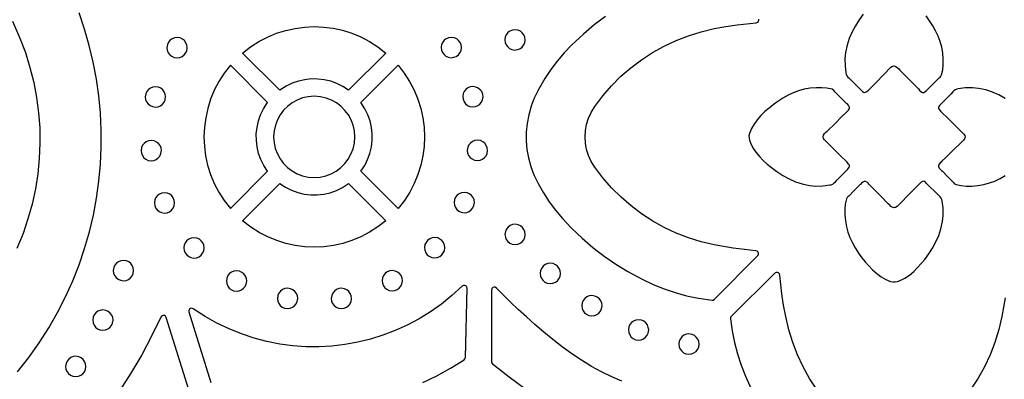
# Model space of a CAD drawing. Header units: millimetres. Extents: x -1176 to 822, y -1617 to -119.
# Tile 33 of 119: x -980 to -817, y -580 to -520. Entities that reach past the tile are written whole.
import ezdxf

# ---------------------------------------------------------------- set-up
doc = ezdxf.new("R2010")
doc.units = ezdxf.units.MM
doc.layers.add('pattern', color=5, linetype='Continuous', true_color=0x0000ff)

msp = doc.modelspace()

# ---------------------------------------------------------------- linework, layer by layer
at = {"layer": 'pattern'}
for points in [[(-980.73, -578.8), (-978.87, -576.44), (-977.14, -574.01), (-975.55, -571.52), (-974.09, -568.97), (-972.77, -566.38), (-971.58, -563.73), (-970.52, -561.05), (-969.6, -558.33), (-968.81, -555.58), (-968.15, -552.8), (-967.63, -550), (-967.24, -547.18), (-966.97, -544.35), (-966.85, -541.52), (-966.85, -538.69), (-966.98, -535.85), (-967.25, -533.03), (-967.64, -530.22), (-968.17, -527.43), (-968.82, -524.67), (-969.61, -521.93), (-970.53, -519.22)], [(-840.36, -519.47), (-841.03, -520.39), (-841.66, -521.36), (-842.22, -522.39), (-842.69, -523.47), (-843.06, -524.57), (-843.32, -525.79), (-843.41, -526.79), (-843.39, -528.04), (-843.24, -529.16), (-843.19, -529.41), (-843.09, -529.67), (-842.91, -529.88), (-842.72, -530.08), (-842.36, -530.41), (-840.88, -531.88), (-840.66, -532.1), (-840.47, -532.28), (-840.31, -532.4), (-840.15, -532.45), (-839.97, -532.42), (-839.77, -532.29), (-839.49, -532.04), (-838.25, -530.78), (-835.77, -528.27), (-835.52, -528.09), (-835.27, -528.04), (-834.95, -528.13), (-834.73, -528.28), (-834.54, -528.47), (-834.31, -528.72), (-833.07, -529.98), (-831.83, -531.23), (-831.21, -531.86), (-831.08, -532), (-830.95, -532.16), (-830.82, -532.29), (-830.55, -532.43), (-830.32, -532.43), (-830.09, -532.31), (-829.88, -532.13), (-829.69, -531.94), (-829.55, -531.79), (-828.66, -530.9), (-827.76, -530.01), (-827.62, -529.89), (-827.49, -529.76), (-827.36, -529.53), (-827.18, -528.69), (-827.1, -527.85), (-827.1, -526.91), (-827.18, -525.88), (-827.35, -524.91), (-827.61, -523.99), (-827.95, -523.1), (-828.35, -522.23), (-828.83, -521.39), (-829.48, -520.39), (-829.94, -519.75)], [(-981.56, -520.61), (-980.33, -523.41), (-979.43, -525.83), (-978.67, -528.28), (-978.05, -530.77), (-977.58, -533.28), (-977.25, -535.8), (-977.06, -538.34), (-977.03, -540.88), (-977.13, -543.42), (-977.38, -545.95), (-977.78, -548.46), (-978.31, -550.96), (-979, -553.43), (-979.82, -555.86), (-980.83, -558.33)], [(-883.14, -519.81), (-885.01, -521.22), (-886.81, -522.74), (-888.77, -524.59), (-890.01, -525.89), (-891.16, -527.24), (-892.22, -528.64), (-893.21, -530.1), (-894.35, -532.04), (-894.99, -533.37), (-895.51, -534.74), (-895.9, -536.14), (-896.16, -537.57), (-896.29, -539.01), (-896.3, -540.45), (-896.18, -541.89), (-895.93, -543.32), (-895.55, -544.72), (-895.04, -546.09), (-894.35, -547.54), (-893.45, -549.09), (-892.48, -550.57), (-891.43, -551.99), (-890.31, -553.35), (-888.77, -554.99), (-887.04, -556.63), (-885.24, -558.17), (-883.38, -559.6), (-881.45, -560.93), (-879.44, -562.16), (-877.08, -563.44), (-875.26, -564.3), (-873.43, -565.04), (-871.57, -565.67), (-869.68, -566.18), (-867.74, -566.59), (-865.45, -566.92), (-865.27, -566.91), (-865.06, -566.78), (-857.89, -559.53), (-857.77, -559.34), (-857.75, -559.14), (-857.81, -558.95), (-857.95, -558.8), (-858.19, -558.71), (-860.09, -558.52), (-861.98, -558.27), (-865.09, -557.73), (-867.25, -557.22), (-869.36, -556.57), (-871.42, -555.78), (-873.4, -554.84), (-875.32, -553.78), (-877.15, -552.59), (-878.91, -551.27), (-880.57, -549.84), (-882.13, -548.28), (-883.58, -546.62), (-884.94, -544.83), (-885.52, -543.9), (-885.96, -542.93), (-886.28, -541.91), (-886.47, -540.88), (-886.54, -539.83), (-886.48, -538.78), (-886.3, -537.74), (-885.99, -536.73), (-885.55, -535.75), (-884.94, -534.75), (-883.6, -532.98), (-882.15, -531.32), (-880.59, -529.76), (-878.93, -528.33), (-877.18, -527.01), (-875.34, -525.81), (-873.43, -524.75), (-871.44, -523.81), (-869.39, -523.02), (-867.28, -522.36), (-865.09, -521.85), (-863.19, -521.5), (-861.28, -521.21), (-858.13, -520.86), (-857.92, -520.8), (-857.77, -520.66), (-857.7, -520.47), (-857.7, -520.27)], [(-816.81, -533.42), (-817.84, -532.86), (-818.91, -532.39), (-820.02, -532.02), (-821.23, -531.77), (-822.24, -531.67), (-823.48, -531.69), (-824.6, -531.85), (-824.86, -531.89), (-825.11, -531.99), (-825.33, -532.17), (-825.52, -532.36), (-825.85, -532.72), (-827.32, -534.2), (-827.54, -534.43), (-827.72, -534.61), (-827.84, -534.78), (-827.89, -534.94), (-827.86, -535.11), (-827.74, -535.31), (-827.48, -535.6), (-826.22, -536.83), (-823.72, -539.31), (-823.53, -539.56), (-823.48, -539.81), (-823.57, -540.13), (-823.72, -540.36), (-823.91, -540.54), (-824.17, -540.78), (-825.42, -542.01), (-826.67, -543.25), (-827.3, -543.87), (-827.45, -544), (-827.6, -544.13), (-827.74, -544.27), (-827.88, -544.53), (-827.87, -544.76), (-827.75, -544.99), (-827.57, -545.21), (-827.38, -545.39), (-827.23, -545.53), (-826.34, -546.43), (-825.45, -547.32), (-825.33, -547.46), (-825.2, -547.59), (-824.97, -547.72), (-824.13, -547.9), (-823.28, -547.98), (-822.36, -547.98), (-821.33, -547.9), (-820.35, -547.73), (-819.43, -547.47), (-818.54, -547.14), (-817.67, -546.73), (-816.83, -546.25)], [(-848.07, -581.74), (-849.27, -579.9), (-850.33, -577.99), (-851.27, -576), (-852.06, -573.95), (-852.72, -571.84), (-853.24, -569.65), (-853.58, -567.76), (-853.87, -565.87), (-854.21, -562.75), (-854.28, -562.54), (-854.42, -562.39), (-854.6, -562.32), (-854.81, -562.32), (-855.03, -562.45), (-862.28, -569.61), (-862.39, -569.76), (-862.42, -570.01), (-862.14, -572), (-861.76, -573.94), (-861.26, -575.84), (-860.65, -577.71), (-859.93, -579.54), (-858.95, -581.64)], [(-913.46, -580.6), (-911.13, -579.48), (-908.85, -578.23), (-906.62, -576.81), (-906.47, -576.66), (-906.41, -576.42), (-906.13, -564.94), (-906.18, -564.72), (-906.32, -564.55), (-906.51, -564.46), (-906.73, -564.46), (-906.95, -564.59), (-908.63, -566.14), (-910.38, -567.56), (-912.21, -568.86), (-914.1, -570.02), (-916.04, -571.06), (-918.04, -571.97), (-920.08, -572.75), (-922.16, -573.39), (-924.26, -573.91), (-926.4, -574.29), (-928.55, -574.54), (-930.71, -574.65), (-932.88, -574.64), (-935.04, -574.49), (-937.2, -574.2), (-939.34, -573.78), (-941.46, -573.22), (-943.55, -572.53), (-945.61, -571.7), (-947.63, -570.73), (-949.6, -569.62), (-951.57, -568.34), (-951.8, -568.25), (-952.03, -568.28), (-952.21, -568.41), (-952.32, -568.61), (-952.31, -568.87), (-948.66, -580.58)], [(-880.45, -580.37), (-882.12, -579.66), (-883.79, -578.84), (-885.46, -577.91), (-887.11, -576.89), (-888.73, -575.8), (-890.33, -574.64), (-891.89, -573.44), (-893.4, -572.21), (-894.87, -570.96), (-896.28, -569.7), (-897.63, -568.46), (-898.91, -567.23), (-900.11, -566.05), (-901.25, -564.9), (-901.44, -564.78), (-901.66, -564.76), (-901.86, -564.83), (-902.01, -564.99), (-902.07, -565.24), (-902.08, -577.11), (-902.05, -577.29), (-901.9, -577.48), (-899.16, -579.65), (-896.35, -581.68)], [(-816.81, -566.52), (-817.35, -569.65), (-817.86, -571.81), (-818.51, -573.92), (-819.31, -575.97), (-820.24, -577.96), (-821.3, -579.88), (-822.5, -581.71)], [(-952.31, -581.83), (-956.06, -569.79), (-956.18, -569.58), (-956.37, -569.47), (-956.59, -569.45), (-956.79, -569.53), (-956.95, -569.73), (-958.48, -572.91), (-960.13, -576.01), (-961.91, -579.04), (-963.79, -581.99)]]:
    msp.add_lwpolyline(points, dxfattribs=at)
for points in [[(-937.2, -532.07), (-943.37, -525.9), (-942.05, -524.88), (-940.67, -523.99), (-939.23, -523.24), (-937.74, -522.62), (-936.22, -522.14), (-934.66, -521.8), (-933.09, -521.59), (-931.51, -521.52), (-929.93, -521.59), (-928.35, -521.79), (-926.8, -522.13), (-925.27, -522.61), (-923.78, -523.22), (-922.34, -523.97), (-920.96, -524.86), (-919.61, -525.9), (-925.78, -532.07), (-926.73, -531.45), (-927.72, -530.96), (-928.76, -530.59), (-929.82, -530.34), (-930.9, -530.21), (-931.98, -530.2), (-933.06, -530.32), (-934.13, -530.56), (-935.17, -530.92), (-936.17, -531.4)], [(-899.86, -523.72), (-899.8, -524.15), (-899.64, -524.55), (-899.38, -524.88), (-899.06, -525.15), (-898.67, -525.33), (-898.17, -525.4), (-897.73, -525.34), (-897.34, -525.18), (-897, -524.93), (-896.74, -524.6), (-896.56, -524.22), (-896.49, -523.72), (-896.54, -523.28), (-896.7, -522.88), (-896.96, -522.55), (-897.28, -522.28), (-897.67, -522.11), (-898.17, -522.03), (-898.61, -522.09), (-899, -522.25), (-899.34, -522.5), (-899.6, -522.83), (-899.78, -523.22)], [(-955.95, -525.01), (-955.89, -525.45), (-955.73, -525.84), (-955.47, -526.18), (-955.15, -526.44), (-954.76, -526.62), (-954.26, -526.69), (-953.82, -526.64), (-953.43, -526.48), (-953.09, -526.22), (-952.83, -525.9), (-952.65, -525.51), (-952.57, -525.01), (-952.63, -524.57), (-952.79, -524.18), (-953.05, -523.84), (-953.37, -523.58), (-953.76, -523.4), (-954.26, -523.32), (-954.7, -523.38), (-955.09, -523.54), (-955.43, -523.8), (-955.69, -524.12), (-955.87, -524.51)], [(-910.43, -524.99), (-910.37, -525.42), (-910.21, -525.82), (-909.95, -526.15), (-909.63, -526.42), (-909.24, -526.59), (-908.74, -526.67), (-908.3, -526.61), (-907.91, -526.45), (-907.57, -526.2), (-907.31, -525.87), (-907.13, -525.49), (-907.06, -524.99), (-907.11, -524.55), (-907.27, -524.15), (-907.53, -523.82), (-907.85, -523.55), (-908.24, -523.38), (-908.74, -523.3), (-909.18, -523.36), (-909.57, -523.52), (-909.91, -523.77), (-910.17, -524.1), (-910.35, -524.49)], [(-939.25, -534.11), (-945.41, -527.94), (-946.44, -529.26), (-947.32, -530.64), (-948.08, -532.08), (-948.69, -533.57), (-949.17, -535.1), (-949.51, -536.65), (-949.72, -538.22), (-949.79, -539.8), (-949.72, -541.39), (-949.52, -542.96), (-949.18, -544.51), (-948.7, -546.04), (-948.09, -547.53), (-947.34, -548.97), (-946.45, -550.35), (-945.41, -551.7), (-939.25, -545.53), (-939.86, -544.58), (-940.35, -543.59), (-940.73, -542.55), (-940.97, -541.49), (-941.1, -540.41), (-941.11, -539.33), (-940.99, -538.25), (-940.75, -537.18), (-940.39, -536.15), (-939.91, -535.15)], [(-923.74, -534.11), (-917.57, -527.94), (-916.55, -529.26), (-915.66, -530.64), (-914.91, -532.08), (-914.29, -533.57), (-913.81, -535.1), (-913.47, -536.65), (-913.26, -538.22), (-913.19, -539.8), (-913.26, -541.39), (-913.46, -542.96), (-913.8, -544.51), (-914.28, -546.04), (-914.89, -547.53), (-915.64, -548.97), (-916.53, -550.35), (-917.57, -551.7), (-923.74, -545.53), (-923.12, -544.58), (-922.63, -543.59), (-922.26, -542.55), (-922.01, -541.49), (-921.88, -540.41), (-921.87, -539.33), (-921.99, -538.25), (-922.23, -537.18), (-922.59, -536.15), (-923.07, -535.15)], [(-959.54, -533.19), (-959.48, -533.62), (-959.32, -534.02), (-959.07, -534.35), (-958.74, -534.62), (-958.35, -534.79), (-957.85, -534.87), (-957.42, -534.81), (-957.02, -534.65), (-956.68, -534.4), (-956.42, -534.07), (-956.24, -533.69), (-956.17, -533.19), (-956.23, -532.75), (-956.39, -532.35), (-956.64, -532.02), (-956.97, -531.75), (-957.35, -531.58), (-957.85, -531.5), (-958.29, -531.56), (-958.68, -531.72), (-959.02, -531.97), (-959.29, -532.3), (-959.46, -532.68)], [(-906.83, -533.15), (-906.78, -533.58), (-906.61, -533.98), (-906.36, -534.31), (-906.03, -534.58), (-905.65, -534.75), (-905.15, -534.83), (-904.71, -534.77), (-904.32, -534.61), (-903.98, -534.36), (-903.71, -534.03), (-903.54, -533.65), (-903.46, -533.15), (-903.52, -532.71), (-903.68, -532.31), (-903.93, -531.98), (-904.26, -531.71), (-904.65, -531.54), (-905.15, -531.46), (-905.59, -531.52), (-905.98, -531.68), (-906.32, -531.93), (-906.58, -532.26), (-906.76, -532.64)], [(-846.81, -540.33), (-846.99, -540.08), (-847.04, -539.83), (-846.95, -539.51), (-846.8, -539.28), (-846.62, -539.1), (-846.36, -538.87), (-845.11, -537.63), (-843.85, -536.39), (-843.23, -535.77), (-843.08, -535.64), (-842.93, -535.51), (-842.79, -535.37), (-842.65, -535.11), (-842.66, -534.88), (-842.78, -534.65), (-842.95, -534.43), (-843.14, -534.25), (-843.29, -534.11), (-844.18, -533.21), (-845.07, -532.32), (-845.2, -532.18), (-845.32, -532.05), (-845.55, -531.92), (-846.39, -531.74), (-847.24, -531.66), (-848.17, -531.66), (-849.2, -531.74), (-850.17, -531.91), (-851.09, -532.17), (-851.98, -532.5), (-852.85, -532.91), (-853.7, -533.39), (-854.7, -534.04), (-855.33, -534.5), (-856, -535.03), (-856.68, -535.63), (-857.34, -536.27), (-857.95, -536.96), (-858.49, -537.69), (-858.94, -538.45), (-859.26, -539.26), (-859.34, -539.65), (-859.33, -540.02), (-859.26, -540.38), (-859.1, -540.83), (-858.71, -541.61), (-858.2, -542.37), (-857.61, -543.08), (-856.96, -543.74), (-856.3, -544.35), (-855.61, -544.92), (-854.7, -545.59), (-853.72, -546.22), (-852.69, -546.78), (-851.62, -547.25), (-850.51, -547.62), (-849.3, -547.87), (-848.29, -547.97), (-847.05, -547.95), (-845.93, -547.79), (-845.67, -547.75), (-845.41, -547.65), (-845.2, -547.47), (-845, -547.27), (-844.68, -546.92), (-843.2, -545.44), (-842.98, -545.21), (-842.8, -545.03), (-842.68, -544.87), (-842.63, -544.71), (-842.67, -544.53), (-842.79, -544.33), (-843.05, -544.04), (-844.3, -542.81)], [(-938.23, -539.82), (-938.16, -540.81), (-937.95, -541.76), (-937.61, -542.65), (-937.15, -543.48), (-936.59, -544.23), (-935.93, -544.9), (-935.18, -545.47), (-934.35, -545.93), (-933.46, -546.27), (-932.52, -546.48), (-931.49, -546.56), (-930.5, -546.49), (-929.55, -546.28), (-928.66, -545.94), (-927.83, -545.48), (-927.08, -544.92), (-926.41, -544.26), (-925.85, -543.51), (-925.39, -542.68), (-925.04, -541.79), (-924.83, -540.84), (-924.75, -539.82), (-924.82, -538.83), (-925.03, -537.88), (-925.37, -536.99), (-925.83, -536.16), (-926.39, -535.41), (-927.06, -534.74), (-927.8, -534.18), (-928.63, -533.71), (-929.52, -533.37), (-930.47, -533.16), (-931.49, -533.08), (-932.48, -533.15), (-933.43, -533.36), (-934.33, -533.7), (-935.15, -534.16), (-935.9, -534.72), (-936.57, -535.38), (-937.14, -536.13), (-937.6, -536.96), (-937.94, -537.85), (-938.16, -538.8)], [(-960.23, -542.1), (-960.18, -542.54), (-960.01, -542.93), (-959.76, -543.27), (-959.44, -543.54), (-959.05, -543.71), (-958.55, -543.79), (-958.11, -543.73), (-957.72, -543.57), (-957.38, -543.32), (-957.12, -542.99), (-956.94, -542.6), (-956.86, -542.1), (-956.92, -541.66), (-957.08, -541.27), (-957.34, -540.93), (-957.66, -540.67), (-958.05, -540.49), (-958.55, -540.42), (-958.99, -540.47), (-959.38, -540.64), (-959.72, -540.89), (-959.98, -541.21), (-960.16, -541.6)], [(-906.09, -542.05), (-906.03, -542.49), (-905.87, -542.88), (-905.62, -543.22), (-905.29, -543.48), (-904.9, -543.66), (-904.4, -543.73), (-903.97, -543.68), (-903.57, -543.51), (-903.23, -543.26), (-902.97, -542.94), (-902.79, -542.55), (-902.72, -542.05), (-902.78, -541.61), (-902.94, -541.22), (-903.19, -540.88), (-903.52, -540.62), (-903.9, -540.44), (-904.4, -540.36), (-904.84, -540.42), (-905.24, -540.58), (-905.57, -540.84), (-905.84, -541.16), (-906.01, -541.55)], [(-834.75, -551.37), (-835, -551.55), (-835.26, -551.6), (-835.57, -551.51), (-835.8, -551.36), (-835.98, -551.17), (-836.21, -550.92), (-837.46, -549.67), (-838.7, -548.41), (-839.31, -547.79), (-839.44, -547.64), (-839.57, -547.48), (-839.71, -547.35), (-839.97, -547.21), (-840.2, -547.22), (-840.43, -547.33), (-840.65, -547.51), (-840.83, -547.7), (-840.97, -547.85), (-841.87, -548.74), (-842.76, -549.63), (-842.9, -549.75), (-843.03, -549.88), (-843.16, -550.11), (-843.35, -550.96), (-843.42, -551.8), (-843.42, -552.73), (-843.34, -553.76), (-843.17, -554.73), (-842.91, -555.65), (-842.58, -556.54), (-842.17, -557.41), (-841.69, -558.26), (-841.04, -559.26), (-840.58, -559.89), (-840.05, -560.56), (-839.46, -561.24), (-838.81, -561.9), (-838.12, -562.51), (-837.39, -563.05), (-836.63, -563.49), (-835.82, -563.82), (-835.43, -563.9), (-835.06, -563.89), (-834.7, -563.82), (-834.25, -563.66), (-833.47, -563.27), (-832.72, -562.76), (-832, -562.17), (-831.34, -561.52), (-830.73, -560.86), (-830.16, -560.17), (-829.49, -559.25), (-828.86, -558.28), (-828.3, -557.25), (-827.83, -556.17), (-827.47, -555.07), (-827.21, -553.85), (-827.11, -552.85), (-827.13, -551.6), (-827.29, -550.49), (-827.33, -550.23), (-827.43, -549.97), (-827.61, -549.75), (-827.81, -549.56), (-828.17, -549.23), (-829.65, -547.76), (-829.87, -547.54), (-830.05, -547.36), (-830.22, -547.24), (-830.38, -547.19), (-830.55, -547.22), (-830.75, -547.35), (-831.04, -547.6), (-832.28, -548.86)], [(-943.37, -553.74), (-937.2, -547.58), (-936.26, -548.19), (-935.26, -548.68), (-934.22, -549.06), (-933.16, -549.3), (-932.08, -549.43), (-931, -549.44), (-929.92, -549.32), (-928.85, -549.08), (-927.82, -548.72), (-926.82, -548.24), (-925.78, -547.58), (-919.61, -553.74), (-920.93, -554.76), (-922.32, -555.65), (-923.76, -556.41), (-925.24, -557.02), (-926.77, -557.5), (-928.32, -557.84), (-929.89, -558.05), (-931.48, -558.12), (-933.06, -558.05), (-934.63, -557.85), (-936.18, -557.51), (-937.71, -557.03), (-939.2, -556.42), (-940.64, -555.67), (-942.02, -554.78)], [(-908.28, -550.72), (-908.22, -551.16), (-908.06, -551.56), (-907.81, -551.89), (-907.48, -552.16), (-907.09, -552.34), (-906.59, -552.41), (-906.16, -552.35), (-905.76, -552.19), (-905.42, -551.94), (-905.16, -551.61), (-904.98, -551.22), (-904.91, -550.72), (-904.97, -550.29), (-905.13, -549.89), (-905.38, -549.56), (-905.71, -549.29), (-906.09, -549.12), (-906.59, -549.04), (-907.03, -549.1), (-907.42, -549.26), (-907.76, -549.51), (-908.03, -549.84), (-908.2, -550.22)], [(-958.03, -550.78), (-957.97, -551.22), (-957.81, -551.62), (-957.56, -551.95), (-957.23, -552.22), (-956.84, -552.39), (-956.34, -552.47), (-955.91, -552.41), (-955.51, -552.25), (-955.17, -552), (-954.91, -551.67), (-954.73, -551.28), (-954.66, -550.78), (-954.72, -550.35), (-954.88, -549.95), (-955.13, -549.62), (-955.46, -549.35), (-955.84, -549.17), (-956.34, -549.1), (-956.78, -549.16), (-957.18, -549.32), (-957.51, -549.57), (-957.78, -549.9), (-957.95, -550.28)], [(-899.83, -556), (-899.77, -556.44), (-899.61, -556.83), (-899.36, -557.17), (-899.03, -557.44), (-898.65, -557.61), (-898.15, -557.69), (-897.71, -557.63), (-897.32, -557.47), (-896.98, -557.22), (-896.71, -556.89), (-896.54, -556.5), (-896.46, -556), (-896.52, -555.56), (-896.68, -555.17), (-896.93, -554.83), (-897.26, -554.57), (-897.65, -554.39), (-898.15, -554.32), (-898.58, -554.37), (-898.98, -554.54), (-899.32, -554.79), (-899.58, -555.11), (-899.76, -555.5)], [(-953.13, -558.24), (-953.07, -558.68), (-952.91, -559.07), (-952.66, -559.41), (-952.33, -559.68), (-951.95, -559.85), (-951.45, -559.93), (-951.01, -559.87), (-950.61, -559.71), (-950.28, -559.46), (-950.01, -559.13), (-949.84, -558.74), (-949.76, -558.24), (-949.82, -557.8), (-949.98, -557.41), (-950.23, -557.07), (-950.56, -556.81), (-950.95, -556.63), (-951.45, -556.56), (-951.89, -556.61), (-952.28, -556.78), (-952.62, -557.03), (-952.88, -557.35), (-953.06, -557.74)], [(-913.19, -558.2), (-913.13, -558.64), (-912.97, -559.04), (-912.72, -559.37), (-912.39, -559.64), (-912, -559.81), (-911.5, -559.89), (-911.07, -559.83), (-910.67, -559.67), (-910.33, -559.42), (-910.07, -559.09), (-909.89, -558.71), (-909.82, -558.2), (-909.88, -557.77), (-910.04, -557.37), (-910.29, -557.04), (-910.62, -556.77), (-911, -556.6), (-911.5, -556.52), (-911.94, -556.58), (-912.33, -556.74), (-912.67, -556.99), (-912.94, -557.32), (-913.11, -557.7)], [(-964.85, -562.01), (-964.79, -562.44), (-964.63, -562.84), (-964.37, -563.18), (-964.05, -563.44), (-963.66, -563.62), (-963.16, -563.69), (-962.72, -563.63), (-962.33, -563.47), (-961.99, -563.22), (-961.73, -562.89), (-961.55, -562.51), (-961.47, -562.01), (-961.53, -561.57), (-961.69, -561.17), (-961.95, -560.84), (-962.27, -560.57), (-962.66, -560.4), (-963.16, -560.32), (-963.6, -560.38), (-963.99, -560.54), (-964.33, -560.79), (-964.59, -561.12), (-964.77, -561.51)], [(-946.06, -563.74), (-946, -564.18), (-945.84, -564.57), (-945.59, -564.91), (-945.26, -565.17), (-944.88, -565.35), (-944.38, -565.42), (-943.94, -565.37), (-943.55, -565.2), (-943.21, -564.95), (-942.94, -564.63), (-942.77, -564.24), (-942.69, -563.74), (-942.75, -563.3), (-942.91, -562.91), (-943.16, -562.57), (-943.49, -562.3), (-943.88, -562.13), (-944.38, -562.05), (-944.81, -562.11), (-945.21, -562.27), (-945.55, -562.52), (-945.81, -562.85), (-945.99, -563.24)], [(-920.22, -563.69), (-920.16, -564.12), (-920, -564.52), (-919.75, -564.85), (-919.42, -565.12), (-919.04, -565.3), (-918.54, -565.37), (-918.1, -565.31), (-917.7, -565.15), (-917.37, -564.9), (-917.1, -564.57), (-916.93, -564.19), (-916.85, -563.69), (-916.91, -563.25), (-917.07, -562.85), (-917.32, -562.52), (-917.65, -562.25), (-918.04, -562.08), (-918.54, -562), (-918.97, -562.06), (-919.37, -562.22), (-919.71, -562.47), (-919.97, -562.8), (-920.15, -563.19)], [(-893.99, -562.47), (-893.93, -562.91), (-893.77, -563.31), (-893.52, -563.64), (-893.19, -563.91), (-892.81, -564.08), (-892.31, -564.16), (-891.87, -564.1), (-891.47, -563.94), (-891.14, -563.69), (-890.87, -563.36), (-890.7, -562.97), (-890.62, -562.47), (-890.68, -562.04), (-890.84, -561.64), (-891.09, -561.3), (-891.42, -561.04), (-891.81, -560.86), (-892.31, -560.79), (-892.74, -560.85), (-893.14, -561.01), (-893.47, -561.26), (-893.74, -561.59), (-893.92, -561.97)], [(-937.6, -566.63), (-937.54, -567.07), (-937.38, -567.46), (-937.13, -567.8), (-936.8, -568.06), (-936.42, -568.24), (-935.92, -568.31), (-935.48, -568.26), (-935.09, -568.1), (-934.75, -567.84), (-934.48, -567.52), (-934.31, -567.13), (-934.23, -566.63), (-934.29, -566.19), (-934.45, -565.8), (-934.7, -565.46), (-935.03, -565.2), (-935.42, -565.02), (-935.92, -564.94), (-936.35, -565), (-936.75, -565.16), (-937.09, -565.42), (-937.35, -565.74), (-937.53, -566.13)], [(-928.67, -566.63), (-928.61, -567.07), (-928.45, -567.46), (-928.2, -567.8), (-927.87, -568.06), (-927.48, -568.24), (-926.98, -568.31), (-926.54, -568.26), (-926.15, -568.09), (-925.81, -567.84), (-925.55, -567.51), (-925.37, -567.13), (-925.3, -566.63), (-925.35, -566.19), (-925.52, -565.8), (-925.77, -565.46), (-926.1, -565.19), (-926.48, -565.02), (-926.98, -564.94), (-927.42, -565), (-927.81, -565.16), (-928.15, -565.41), (-928.42, -565.74), (-928.59, -566.13)], [(-887.08, -567.84), (-887.03, -568.28), (-886.86, -568.67), (-886.61, -569.01), (-886.29, -569.27), (-885.9, -569.45), (-885.4, -569.53), (-884.96, -569.47), (-884.57, -569.31), (-884.23, -569.05), (-883.96, -568.73), (-883.79, -568.34), (-883.71, -567.84), (-883.77, -567.4), (-883.93, -567.01), (-884.18, -566.67), (-884.51, -566.41), (-884.9, -566.23), (-885.4, -566.16), (-885.84, -566.21), (-886.23, -566.38), (-886.57, -566.63), (-886.83, -566.95), (-887.01, -567.34)], [(-968.25, -570.23), (-968.19, -570.67), (-968.03, -571.07), (-967.78, -571.4), (-967.45, -571.67), (-967.06, -571.84), (-966.56, -571.92), (-966.12, -571.86), (-965.73, -571.7), (-965.39, -571.45), (-965.13, -571.12), (-964.95, -570.73), (-964.88, -570.23), (-964.93, -569.8), (-965.1, -569.4), (-965.35, -569.06), (-965.67, -568.8), (-966.06, -568.62), (-966.56, -568.55), (-967, -568.61), (-967.39, -568.77), (-967.73, -569.02), (-967.99, -569.35), (-968.17, -569.73)], [(-879.35, -571.87), (-879.29, -572.3), (-879.13, -572.7), (-878.88, -573.04), (-878.55, -573.3), (-878.17, -573.48), (-877.66, -573.55), (-877.23, -573.49), (-876.83, -573.33), (-876.5, -573.08), (-876.23, -572.75), (-876.06, -572.37), (-875.98, -571.87), (-876.04, -571.43), (-876.2, -571.03), (-876.45, -570.7), (-876.78, -570.43), (-877.16, -570.26), (-877.66, -570.18), (-878.1, -570.24), (-878.5, -570.4), (-878.83, -570.65), (-879.1, -570.98), (-879.27, -571.37)], [(-870.97, -574.21), (-870.92, -574.65), (-870.76, -575.04), (-870.5, -575.38), (-870.18, -575.64), (-869.79, -575.82), (-869.29, -575.89), (-868.85, -575.84), (-868.46, -575.67), (-868.12, -575.42), (-867.86, -575.1), (-867.68, -574.71), (-867.61, -574.21), (-867.66, -573.77), (-867.82, -573.38), (-868.08, -573.04), (-868.4, -572.78), (-868.79, -572.6), (-869.29, -572.52), (-869.73, -572.58), (-870.12, -572.74), (-870.46, -573), (-870.72, -573.32), (-870.9, -573.71)], [(-972.76, -577.92), (-972.7, -578.36), (-972.54, -578.75), (-972.29, -579.09), (-971.96, -579.35), (-971.57, -579.53), (-971.07, -579.61), (-970.64, -579.55), (-970.24, -579.39), (-969.9, -579.14), (-969.64, -578.81), (-969.46, -578.42), (-969.39, -577.92), (-969.45, -577.48), (-969.61, -577.09), (-969.86, -576.75), (-970.19, -576.49), (-970.57, -576.31), (-971.07, -576.24), (-971.51, -576.29), (-971.91, -576.46), (-972.24, -576.71), (-972.51, -577.03), (-972.68, -577.42)]]:
    msp.add_lwpolyline(points, close=True, dxfattribs=at)

doc.saveas('drawing.dxf')
